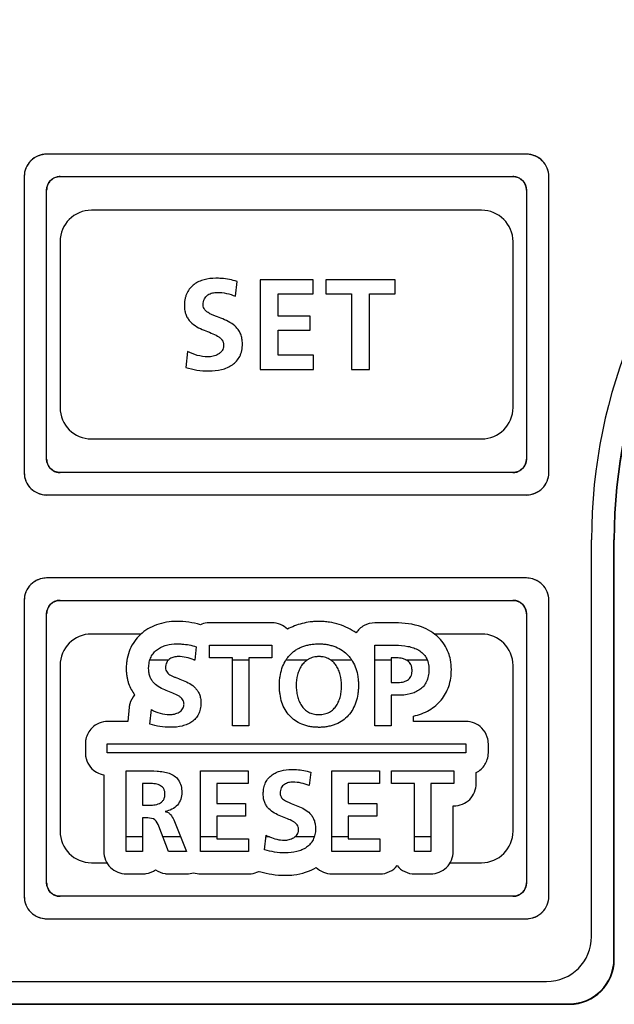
# Model space of a CAD drawing. Header units: millimetres. Extents: x 35 to 881, y -220 to 647.
# Tile 27 of 41: x 378 to 391, y 233 to 255. Entities that reach past the tile are written whole.
import ezdxf

# ---------------------------------------------------------------- set-up
doc = ezdxf.new("R2010")
doc.units = ezdxf.units.MM
doc.layers.add('11', color=2, linetype='CONTINUOUS')

msp = doc.modelspace()

# ---------------------------------------------------------------- linework, layer by layer
at = {"layer": '11'}
for p, q in [((378.014, 252.155), (378.013, 252.155)), ((388.965, 252.224), (378.265, 252.224)), ((389.216, 252.155), (389.215, 252.156)), ((377.833, 251.975), (377.833, 251.974)), ((389.397, 251.974), (389.396, 251.975)), ((377.765, 251.724), (377.765, 245.124)), ((378.565, 251.724), (388.665, 251.724)), ((389.465, 245.124), (389.465, 251.724)), ((378.265, 245.424), (378.265, 251.424)), ((388.965, 251.424), (388.965, 245.424)), ((387.965, 250.974), (379.265, 250.974)), ((378.565, 250.274), (378.565, 246.574)), ((388.665, 246.574), (388.665, 250.274)), ((382.476, 249.056), (382.513, 249.385)), ((383.028, 249.422), (383.028, 247.424)), ((384.208, 249.422), (383.028, 249.422)), ((384.208, 249.108), (384.208, 249.422)), ((384.489, 249.422), (384.489, 249.108)), ((386.036, 249.422), (384.489, 249.422)), ((386.036, 249.108), (386.036, 249.422)), ((383.429, 248.615), (383.429, 249.108)), ((383.429, 249.108), (384.208, 249.108)), ((384.489, 249.108), (385.062, 249.108)), ((385.062, 249.108), (385.062, 247.424)), ((385.463, 247.424), (385.463, 249.108)), ((385.463, 249.108), (386.036, 249.108)), ((384.142, 248.615), (383.429, 248.615)), ((384.142, 248.3), (384.142, 248.615)), ((383.429, 247.739), (383.429, 248.3)), ((383.429, 248.3), (384.142, 248.3)), ((381.405, 247.827), (381.368, 247.467)), ((384.214, 247.739), (383.429, 247.739)), ((384.214, 247.424), (384.214, 247.739)), ((383.028, 247.424), (384.214, 247.424)), ((385.062, 247.424), (385.463, 247.424)), ((379.265, 245.874), (387.965, 245.874)), ((388.665, 245.124), (378.565, 245.124)), ((377.833, 244.873), (377.833, 244.872)), ((389.396, 244.872), (389.396, 244.873)), ((378.013, 244.692), (378.014, 244.692)), ((378.265, 244.624), (388.965, 244.624)), ((389.215, 244.692), (389.216, 244.692)), ((390.415, 234.774), (390.415, 243.624)), ((390.915, 234.273), (390.915, 243.624)), ((390.924, 234.265), (390.924, 243.624)), ((378.014, 242.705), (378.013, 242.704)), ((388.965, 242.773), (378.265, 242.773)), ((389.216, 242.704), (389.215, 242.705)), ((377.833, 242.524), (377.833, 242.523)), ((389.397, 242.523), (389.396, 242.524)), ((377.765, 242.273), (377.765, 235.673)), ((378.565, 242.273), (388.665, 242.273)), ((389.465, 235.673), (389.465, 242.273)), ((378.265, 235.973), (378.265, 241.973)), ((383.287, 241.772), (381.895, 241.772)), ((386.04, 241.772), (385.583, 241.772)), ((388.965, 241.973), (388.965, 235.973)), ((380.369, 241.523), (379.265, 241.523)), ((387.965, 241.523), (386.913, 241.523)), ((381.599, 241.239), (381.566, 240.942)), ((381.895, 240.989), (381.895, 241.272)), ((381.895, 241.272), (383.287, 241.272)), ((383.287, 241.272), (383.287, 240.989)), ((385.583, 239.473), (385.583, 241.272)), ((385.583, 241.272), (386.04, 241.272)), ((380.569, 240.949), (380.988, 240.949)), ((381.549, 240.949), (381.566, 240.949)), ((382.411, 240.989), (381.895, 240.989)), ((382.411, 239.473), (382.411, 240.989)), ((382.411, 240.949), (382.772, 240.949)), ((382.772, 240.989), (382.772, 239.473)), ((383.287, 240.989), (382.772, 240.989)), ((383.606, 240.949), (384.082, 240.949)), ((384.592, 240.949), (385.063, 240.949)), ((385.583, 240.949), (385.944, 240.949)), ((385.944, 240.989), (385.944, 240.44)), ((386.071, 240.989), (385.944, 240.989)), ((386.273, 240.949), (386.75, 240.949)), ((378.565, 240.823), (378.565, 237.123)), ((388.665, 237.123), (388.665, 240.823)), ((385.944, 240.44), (386.071, 240.44)), ((385.944, 240.156), (385.944, 239.473)), ((386.097, 240.156), (385.944, 240.156)), ((380.104, 239.888), (380.072, 239.573)), ((380.568, 239.512), (380.602, 239.836)), ((380.072, 239.573), (379.628, 239.573)), ((386.444, 239.573), (386.444, 239.692)), ((387.615, 239.573), (386.444, 239.573)), ((382.772, 239.473), (382.411, 239.473)), ((385.944, 239.473), (385.583, 239.473)), ((379.128, 239.073), (379.128, 238.873)), ((379.615, 238.873), (379.615, 239.073)), ((379.615, 239.073), (387.615, 239.073)), ((387.615, 239.073), (387.615, 238.873)), ((388.115, 238.873), (388.115, 239.073)), ((387.615, 238.873), (379.615, 238.873)), ((380.041, 236.673), (380.041, 238.473)), ((380.041, 238.473), (380.431, 238.473)), ((381.699, 236.673), (381.699, 238.473)), ((381.699, 238.473), (382.761, 238.473)), ((382.761, 238.473), (382.761, 238.189)), ((384.628, 236.673), (384.628, 238.473)), ((384.628, 238.473), (385.691, 238.473)), ((385.691, 238.473), (385.691, 238.189)), ((385.953, 238.189), (385.953, 238.473)), ((385.953, 238.473), (387.345, 238.473)), ((387.345, 238.473), (387.345, 238.189)), ((379.541, 238.382), (379.541, 236.673)), ((384.155, 238.439), (384.121, 238.143)), ((387.845, 238.189), (387.845, 238.432)), ((380.402, 238.189), (380.402, 237.704)), ((380.521, 238.189), (380.402, 238.189)), ((382.06, 238.189), (382.06, 237.745)), ((382.761, 238.189), (382.06, 238.189)), ((384.989, 238.189), (384.989, 237.745)), ((385.691, 238.189), (384.989, 238.189)), ((386.468, 238.189), (385.953, 238.189)), ((386.468, 236.673), (386.468, 238.189)), ((386.829, 238.189), (386.829, 236.673)), ((387.345, 238.189), (386.829, 238.189)), ((380.402, 237.704), (380.521, 237.704)), ((382.06, 237.745), (382.702, 237.745)), ((382.702, 237.745), (382.702, 237.462)), ((384.989, 237.745), (385.631, 237.745)), ((385.631, 237.745), (385.631, 237.462)), ((387.33, 236.673), (387.33, 237.689)), ((387.33, 237.689), (387.345, 237.689)), ((380.402, 237.42), (380.402, 236.673)), ((380.518, 237.42), (380.402, 237.42)), ((380.908, 237.568), (380.908, 237.562)), ((381.098, 237.377), (381.387, 236.673)), ((382.06, 237.462), (382.06, 236.956)), ((382.702, 237.462), (382.06, 237.462)), ((384.989, 237.462), (384.989, 236.956)), ((385.631, 237.462), (384.989, 237.462)), ((380.985, 236.673), (380.768, 237.235)), ((380.402, 236.998), (380.041, 236.998)), ((381.254, 236.998), (380.86, 236.998)), ((382.06, 236.998), (381.699, 236.998)), ((382.06, 236.956), (382.766, 236.956)), ((382.766, 236.956), (382.766, 236.673)), ((383.123, 236.711), (383.157, 237.036)), ((383.237, 236.998), (383.153, 236.998)), ((384.232, 236.998), (383.8, 236.998)), ((384.989, 236.998), (384.628, 236.998)), ((384.989, 236.956), (385.696, 236.956)), ((385.696, 236.956), (385.696, 236.673)), ((386.829, 236.998), (386.468, 236.998)), ((380.402, 236.673), (380.041, 236.673)), ((381.387, 236.673), (380.985, 236.673)), ((382.766, 236.673), (381.699, 236.673)), ((385.696, 236.673), (384.628, 236.673)), ((386.829, 236.673), (386.468, 236.673)), ((379.265, 236.423), (379.609, 236.423)), ((387.262, 236.423), (387.965, 236.423)), ((380.041, 236.173), (380.402, 236.173)), ((380.985, 236.173), (381.387, 236.173)), ((381.698, 236.173), (382.766, 236.173)), ((383.003, 236.226), (383.041, 236.217)), ((384.628, 236.173), (385.696, 236.173)), ((386.469, 236.173), (386.83, 236.173)), ((388.665, 235.673), (378.565, 235.673)), ((377.833, 235.422), (377.833, 235.421)), ((389.396, 235.421), (389.396, 235.422)), ((378.013, 235.241), (378.014, 235.241)), ((389.215, 235.241), (389.216, 235.241)), ((378.265, 235.173), (388.965, 235.173)), ((364.715, 233.774), (389.415, 233.774)), ((364.206, 233.265), (389.924, 233.265)), ((364.215, 233.274), (389.915, 233.274))]:
    msp.add_line(p, q, dxfattribs=at)
for centre, radius, start, end in [((402.415, 243.624), 12, 90, 180), ((402.415, 243.624), 11.5, 90, 180), ((402.415, 243.624), 11.491, 90, 180), ((378.248, 251.739), 0.477, 127.314, 134.9462), ((378.264, 251.719), 0.503, 119.9064, 127.3215), ((378.272, 251.704), 0.52, 112.5499, 119.8045), ((378.274, 251.701), 0.523, 112.3627, 112.5587), ((378.273, 251.703), 0.521, 105.1582, 112.3685), ((378.272, 251.708), 0.516, 104.9727, 105.1476), ((378.269, 251.718), 0.505, 97.5862, 104.9989), ((378.265, 251.748), 0.476, 90.0472, 97.598), ((388.964, 251.749), 0.475, 82.329, 89.9519), ((388.961, 251.719), 0.504, 74.9934, 82.342), ((388.958, 251.709), 0.515, 74.8466, 75.0193), ((388.957, 251.704), 0.52, 67.6229, 74.8356), ((388.956, 251.702), 0.522, 67.4318, 67.629), ((388.957, 251.705), 0.519, 60.1885, 67.4403), ((388.965, 251.719), 0.503, 52.6564, 60.0822), ((388.981, 251.739), 0.477, 45.0432, 52.6638), ((378.284, 251.716), 0.52, 157.6079, 164.8251), ((378.286, 251.715), 0.522, 157.4159, 157.6145), ((378.283, 251.716), 0.519, 150.1745, 157.424), ((378.269, 251.724), 0.503, 142.6348, 150.0621), ((378.249, 251.74), 0.477, 135.0238, 142.6423), ((388.981, 251.74), 0.477, 37.3277, 44.9657), ((388.96, 251.724), 0.503, 29.932, 37.3355), ((388.946, 251.716), 0.519, 22.5714, 29.8212), ((388.944, 251.715), 0.522, 22.3812, 22.5795), ((388.946, 251.716), 0.52, 15.172, 22.3878), ((378.238, 251.724), 0.474, 172.3248, 179.9516), ((378.268, 251.72), 0.503, 164.98, 172.3377), ((378.278, 251.717), 0.514, 164.8365, 165.0065), ((378.551, 251.438), 0.281, 130.8254, 139.3094), ((378.561, 251.426), 0.296, 122.65, 130.8075), ((378.568, 251.415), 0.309, 114.5308, 122.6627), ((378.57, 251.411), 0.313, 106.4423, 114.5499), ((378.568, 251.419), 0.305, 98.4001, 106.4617), ((378.566, 251.427), 0.297, 98.1697, 98.366), ((378.565, 251.438), 0.286, 90.055, 98.2192), ((388.664, 251.438), 0.286, 81.7808, 89.945), ((388.663, 251.428), 0.297, 81.634, 81.8303), ((388.662, 251.419), 0.305, 73.5911, 81.6003), ((388.66, 251.411), 0.313, 65.5938, 73.6101), ((388.661, 251.415), 0.31, 57.5172, 65.6127), ((388.668, 251.426), 0.296, 49.3255, 57.5307), ((388.678, 251.438), 0.281, 40.8255, 49.3095), ((388.951, 251.717), 0.514, 14.9899, 15.1606), ((388.962, 251.72), 0.503, 7.5976, 15.0168), ((388.991, 251.724), 0.474, 0.0475, 7.6091), ((378.551, 251.424), 0.286, 171.7807, 179.945), ((378.561, 251.422), 0.297, 171.634, 171.8303), ((378.569, 251.421), 0.305, 163.591, 171.6002), ((378.577, 251.419), 0.313, 155.5937, 163.61), ((378.574, 251.42), 0.31, 147.5171, 155.6126), ((378.563, 251.428), 0.296, 139.3254, 147.5306), ((388.667, 251.428), 0.296, 32.6501, 40.8077), ((388.656, 251.421), 0.309, 24.5309, 32.6628), ((388.652, 251.419), 0.313, 16.4423, 24.55), ((388.66, 251.421), 0.305, 8.4001, 16.4617), ((388.668, 251.422), 0.297, 8.1697, 8.366), ((388.679, 251.424), 0.286, 0.055, 8.2193), ((379.265, 250.274), 0.7, 90, 180), ((387.965, 250.274), 0.7, 0, 90), ((379.265, 246.574), 0.7, 180, 270), ((387.965, 246.574), 0.7, 270, 0), ((378.551, 245.424), 0.286, 180.055, 188.2192), ((378.561, 245.425), 0.297, 188.1697, 188.366), ((378.569, 245.427), 0.305, 188.4001, 196.4617), ((378.577, 245.429), 0.313, 196.4423, 204.55), ((378.574, 245.427), 0.309, 204.5308, 212.6627), ((388.655, 245.427), 0.31, 327.5172, 335.6127), ((388.652, 245.429), 0.313, 335.5938, 343.6101), ((388.66, 245.427), 0.305, 343.591, 351.6003), ((388.679, 245.424), 0.286, 351.7808, 359.945), ((388.668, 245.425), 0.297, 351.634, 351.8303), ((378.24, 245.124), 0.476, 180.0473, 187.6014), ((378.27, 245.128), 0.505, 187.5896, 195.0045), ((378.562, 245.42), 0.296, 212.65, 220.8076), ((378.551, 245.41), 0.281, 220.8255, 229.3095), ((378.561, 245.422), 0.296, 229.3254, 237.5306), ((378.568, 245.433), 0.31, 237.5172, 245.6127), ((378.57, 245.436), 0.313, 245.5938, 253.6101), ((378.568, 245.428), 0.305, 253.591, 261.6003), ((378.566, 245.42), 0.297, 261.634, 261.8303), ((378.565, 245.41), 0.286, 261.7808, 269.945), ((388.664, 245.41), 0.286, 270.055, 278.2192), ((388.663, 245.42), 0.297, 278.1697, 278.366), ((388.662, 245.428), 0.305, 278.4001, 286.4617), ((388.66, 245.436), 0.313, 286.4423, 294.55), ((388.661, 245.433), 0.309, 294.5308, 302.6627), ((388.669, 245.421), 0.296, 302.65, 310.8076), ((388.678, 245.41), 0.281, 310.8255, 319.3095), ((388.667, 245.42), 0.296, 319.3254, 327.5306), ((388.96, 245.128), 0.505, 344.9998, 352.3435), ((388.989, 245.124), 0.476, 352.3303, 359.9519), ((378.28, 245.13), 0.516, 194.9781, 195.1522), ((378.285, 245.132), 0.521, 195.1629, 202.3752), ((378.287, 245.133), 0.523, 202.3694, 202.566), ((378.284, 245.131), 0.52, 202.5571, 209.8118), ((378.269, 245.123), 0.503, 209.916, 217.3292), ((388.96, 245.123), 0.503, 322.6627, 330.0902), ((388.946, 245.131), 0.52, 330.1924, 337.4476), ((388.944, 245.132), 0.521, 337.629, 344.8401), ((388.943, 245.133), 0.523, 337.4387, 337.6348), ((388.95, 245.13), 0.516, 344.8507, 345.0254), ((378.245, 245.104), 0.472, 217.2824, 232.7017), ((378.264, 245.128), 0.503, 232.6555, 240.0841), ((378.272, 245.143), 0.52, 240.1882, 247.4429), ((378.274, 245.145), 0.523, 247.434, 247.6306), ((378.273, 245.144), 0.521, 247.6248, 254.8371), ((378.272, 245.139), 0.516, 254.8478, 255.0219), ((378.269, 245.128), 0.505, 254.9961, 262.3422), ((378.265, 245.099), 0.476, 262.329, 269.9518), ((388.964, 245.098), 0.475, 270.0475, 277.6066), ((388.961, 245.127), 0.504, 277.5949, 285.0127), ((388.958, 245.138), 0.515, 284.9861, 285.158), ((388.957, 245.143), 0.52, 285.1691, 292.3839), ((388.956, 245.145), 0.522, 292.3777, 292.5754), ((388.957, 245.142), 0.519, 292.5669, 299.8188), ((388.965, 245.128), 0.503, 299.9276, 307.3345), ((388.981, 245.108), 0.477, 307.3268, 314.9656), ((388.981, 245.107), 0.477, 315.0436, 322.67), ((378.248, 242.289), 0.477, 127.314, 134.9462), ((378.264, 242.268), 0.503, 119.9064, 127.3215), ((378.272, 242.254), 0.52, 112.5499, 119.8045), ((378.274, 242.251), 0.523, 112.3627, 112.5587), ((378.273, 242.252), 0.521, 105.1582, 112.3685), ((378.272, 242.258), 0.516, 104.9727, 105.1476), ((378.269, 242.268), 0.505, 97.5862, 104.9989), ((378.265, 242.297), 0.476, 90.0472, 97.598), ((388.964, 242.298), 0.475, 82.329, 89.9519), ((388.961, 242.269), 0.504, 74.9934, 82.342), ((388.958, 242.259), 0.515, 74.8466, 75.0193), ((388.957, 242.253), 0.52, 67.6229, 74.8356), ((388.956, 242.251), 0.522, 67.4318, 67.629), ((388.957, 242.254), 0.519, 60.1885, 67.4403), ((388.965, 242.268), 0.503, 52.6564, 60.0822), ((388.981, 242.289), 0.477, 45.0432, 52.6638), ((378.284, 242.265), 0.52, 157.6079, 164.8251), ((378.286, 242.264), 0.522, 157.4159, 157.6145), ((378.283, 242.265), 0.519, 150.1745, 157.424), ((378.269, 242.273), 0.503, 142.6348, 150.0621), ((378.249, 242.289), 0.477, 135.0238, 142.6423), ((388.981, 242.289), 0.477, 37.3277, 44.9657), ((388.96, 242.273), 0.503, 29.932, 37.3355), ((388.946, 242.265), 0.519, 22.5714, 29.8212), ((388.944, 242.264), 0.522, 22.3812, 22.5795), ((388.946, 242.265), 0.52, 15.172, 22.3878), ((378.238, 242.273), 0.474, 172.3248, 179.9516), ((378.268, 242.269), 0.503, 164.98, 172.3377), ((378.278, 242.267), 0.514, 164.8365, 165.0065), ((378.561, 241.975), 0.296, 122.65, 130.8075), ((378.568, 241.964), 0.309, 114.5308, 122.6627), ((378.57, 241.961), 0.313, 106.4423, 114.5499), ((378.568, 241.969), 0.305, 98.4001, 106.4617), ((378.566, 241.977), 0.297, 98.1697, 98.366), ((378.565, 241.987), 0.286, 90.055, 98.2192), ((388.664, 241.987), 0.286, 81.7808, 89.945), ((388.663, 241.977), 0.297, 81.634, 81.8303), ((388.662, 241.969), 0.305, 73.5911, 81.6003), ((388.66, 241.961), 0.313, 65.5938, 73.6101), ((388.661, 241.964), 0.31, 57.5172, 65.6127), ((388.668, 241.975), 0.296, 49.3255, 57.5307), ((388.951, 242.267), 0.514, 14.9899, 15.1606), ((388.962, 242.269), 0.503, 7.5976, 15.0168), ((388.991, 242.273), 0.474, 0.0475, 7.6091), ((378.551, 241.973), 0.286, 171.7807, 179.945), ((378.561, 241.972), 0.297, 171.634, 171.8303), ((378.569, 241.97), 0.305, 163.591, 171.6002), ((378.577, 241.968), 0.313, 155.5937, 163.61), ((378.574, 241.97), 0.31, 147.5171, 155.6126), ((378.563, 241.977), 0.296, 139.3254, 147.5306), ((378.551, 241.987), 0.281, 130.8254, 139.3094), ((388.678, 241.987), 0.281, 40.8255, 49.3095), ((388.667, 241.977), 0.296, 32.6501, 40.8077), ((388.656, 241.97), 0.309, 24.5309, 32.6628), ((388.652, 241.968), 0.313, 16.4423, 24.55), ((388.66, 241.97), 0.305, 8.4001, 16.4617), ((388.668, 241.972), 0.297, 8.1697, 8.366), ((388.679, 241.973), 0.286, 0.055, 8.2193), ((381.167, 239.913), 1.891, 73.8504, 89.9434), ((379.265, 240.823), 0.7, 90, 180), ((387.965, 240.823), 0.7, 0, 90), ((381.194, 240.088), 0.932, 66.5084, 67.6018), ((379.635, 239.068), 0.508, 167.5746, 168.1281), ((387.595, 239.065), 0.52, 17.5664, 17.9002), ((379.634, 238.877), 0.507, 191.9123, 192.4096), ((379.637, 238.878), 0.51, 192.4111, 194.6), ((387.61, 238.877), 0.505, 342.0148, 342.3364), ((379.265, 237.123), 0.7, 180, 270), ((383.63, 237.907), 0.991, 241.4819, 246.6438), ((387.965, 237.123), 0.7, 270, 0), ((378.551, 235.973), 0.286, 180.055, 188.2192), ((378.561, 235.974), 0.297, 188.1697, 188.366), ((378.569, 235.976), 0.305, 188.4001, 196.4617), ((378.577, 235.978), 0.313, 196.4423, 204.55), ((378.574, 235.976), 0.309, 204.5308, 212.6627), ((388.655, 235.976), 0.31, 327.5172, 335.6127), ((388.652, 235.978), 0.313, 335.5938, 343.6101), ((388.66, 235.976), 0.305, 343.591, 351.6003), ((388.679, 235.973), 0.286, 351.7808, 359.945), ((388.668, 235.974), 0.297, 351.634, 351.8303), ((378.24, 235.673), 0.476, 180.0473, 187.6014), ((378.562, 235.969), 0.296, 212.65, 220.8076), ((378.551, 235.959), 0.281, 220.8255, 229.3095), ((378.561, 235.971), 0.296, 229.3254, 237.5306), ((378.568, 235.982), 0.31, 237.5172, 245.6127), ((378.57, 235.985), 0.313, 245.5938, 253.6101), ((378.568, 235.977), 0.305, 253.591, 261.6003), ((378.566, 235.969), 0.297, 261.634, 261.8303), ((378.565, 235.959), 0.286, 261.7808, 269.945), ((388.664, 235.959), 0.286, 270.055, 278.2192), ((388.663, 235.969), 0.297, 278.1697, 278.366), ((388.662, 235.978), 0.305, 278.4001, 286.4617), ((388.66, 235.986), 0.313, 286.4423, 294.55), ((388.661, 235.982), 0.309, 294.5308, 302.6627), ((388.669, 235.971), 0.296, 302.65, 310.8076), ((388.678, 235.959), 0.281, 310.8255, 319.3095), ((388.667, 235.969), 0.296, 319.3254, 327.5306), ((388.989, 235.673), 0.476, 352.3303, 359.9519), ((378.27, 235.677), 0.505, 187.5896, 195.0045), ((378.28, 235.68), 0.516, 194.9781, 195.1522), ((378.285, 235.681), 0.521, 195.1629, 202.3752), ((378.287, 235.682), 0.523, 202.3694, 202.566), ((378.284, 235.681), 0.52, 202.5571, 209.8118), ((378.269, 235.672), 0.503, 209.916, 217.3292), ((388.96, 235.672), 0.503, 322.6627, 330.0902), ((388.946, 235.681), 0.52, 330.1924, 337.4476), ((388.944, 235.681), 0.521, 337.629, 344.8401), ((388.943, 235.682), 0.523, 337.4387, 337.6348), ((388.95, 235.68), 0.516, 344.8507, 345.0254), ((388.96, 235.677), 0.505, 344.9998, 352.3435), ((378.245, 235.653), 0.472, 217.2824, 232.7017), ((378.264, 235.677), 0.503, 232.6555, 240.0841), ((378.272, 235.692), 0.52, 240.1882, 247.4429), ((378.274, 235.695), 0.523, 247.434, 247.6306), ((378.273, 235.693), 0.521, 247.6248, 254.8371), ((378.272, 235.688), 0.516, 254.8478, 255.0219), ((378.269, 235.678), 0.505, 254.9961, 262.3422), ((388.961, 235.677), 0.504, 277.5949, 285.0127), ((388.958, 235.687), 0.515, 284.9861, 285.158), ((388.957, 235.692), 0.52, 285.1691, 292.3839), ((388.956, 235.694), 0.522, 292.3777, 292.5754), ((388.957, 235.691), 0.519, 292.5669, 299.8188), ((388.965, 235.677), 0.503, 299.9276, 307.3345), ((388.981, 235.657), 0.477, 307.3268, 314.9656), ((388.981, 235.656), 0.477, 315.0436, 322.67), ((378.265, 235.649), 0.476, 262.329, 269.9518), ((388.964, 235.647), 0.475, 270.0475, 277.6066), ((389.415, 234.774), 1, 270, 0)]:
    msp.add_arc(centre, radius, start, end, dxfattribs=at)
for centre, major_axis, start_param, end_param in [((389.915, 234.274), (-0.707, 0.707), 2.356347, 3.926839), ((389.923, 234.265), (0.707, -0.707), -0.785246, 0.785246)]:
    msp.add_ellipse(centre, major_axis=major_axis, ratio=0.999695, start_param=start_param, end_param=end_param, dxfattribs=at)
for points, knots in [([(378.265, 252.224), (378.137, 252.224), (377.872, 252.117), (377.765, 251.851), (377.765, 251.724)], [0, 0, 0, 0, 0.500351, 1, 1, 1, 1]), ([(389.465, 251.724), (389.465, 251.851), (389.358, 252.117), (389.092, 252.224), (388.965, 252.224)], [0, 0, 0, 0, 0.499831, 1, 1, 1, 1]), ([(378.265, 251.424), (378.265, 251.501), (378.329, 251.66), (378.488, 251.724), (378.565, 251.724)], [0, 0, 0, 0, 0.499999, 1, 1, 1, 1]), ([(388.665, 251.724), (388.741, 251.724), (388.901, 251.66), (388.965, 251.501), (388.965, 251.424)], [0, 0, 0, 0, 0.500001, 1, 1, 1, 1]), ([(382.035, 249.457), (381.948, 249.457), (381.819, 249.442), (381.658, 249.386), (381.551, 249.323), (381.46, 249.239), (381.402, 249.15), (381.369, 249.068), (381.35, 249), (381.341, 248.939), (381.337, 248.887), (381.336, 248.841), (381.338, 248.789), (381.347, 248.717), (381.37, 248.636), (381.414, 248.552), (381.49, 248.459), (381.611, 248.371), (381.772, 248.298), (381.93, 248.239), (382.052, 248.185), (382.132, 248.131), (382.177, 248.085), (382.201, 248.037), (382.211, 247.996), (382.213, 247.963), (382.211, 247.93), (382.202, 247.89), (382.181, 247.844), (382.141, 247.799), (382.075, 247.751), (381.979, 247.715), (381.897, 247.704), (381.857, 247.704)], [0, 0, 0, 0, 0.090349, 0.134023, 0.176647, 0.219029, 0.262793, 0.285951, 0.310375, 0.336417, 0.350158, 0.364435, 0.385201, 0.404534, 0.439813, 0.472152, 0.503095, 0.564357, 0.626443, 0.686687, 0.740769, 0.764615, 0.786602, 0.807971, 0.819135, 0.831048, 0.842427, 0.853205, 0.873762, 0.894142, 0.915025, 0.958121, 1, 1, 1, 1]), ([(382.513, 249.385), (382.4, 249.423), (382.239, 249.452), (382.077, 249.457), (382.035, 249.457)], [0, 0, 0, 0, 0.738568, 1, 1, 1, 1]), ([(381.754, 248.864), (381.754, 248.91), (381.77, 248.998), (381.855, 249.091), (381.96, 249.134), (382.033, 249.142), (382.069, 249.142)], [0, 0, 0, 0, 0.293593, 0.535764, 0.771208, 1, 1, 1, 1]), ([(381.88, 247.389), (381.977, 247.389), (382.119, 247.403), (382.295, 247.46), (382.409, 247.523), (382.504, 247.607), (382.564, 247.695), (382.598, 247.776), (382.617, 247.843), (382.626, 247.903), (382.63, 247.954), (382.631, 248), (382.629, 248.053), (382.62, 248.125), (382.597, 248.208), (382.553, 248.293), (382.477, 248.388), (382.356, 248.478), (382.195, 248.551), (382.06, 248.601), (381.959, 248.642), (381.875, 248.682), (381.784, 248.742), (381.754, 248.825), (381.754, 248.864)], [0, 0, 0, 0, 0.119621, 0.175125, 0.227973, 0.279351, 0.331436, 0.358727, 0.387377, 0.417823, 0.433859, 0.450501, 0.475519, 0.498835, 0.541416, 0.580422, 0.617654, 0.690985, 0.764886, 0.83627, 0.869363, 0.899885, 0.952196, 1, 1, 1, 1]), ([(381.368, 247.467), (381.45, 247.446), (381.618, 247.401), (381.792, 247.389), (381.88, 247.389)], [0, 0, 0, 0, 0.491012, 1, 1, 1, 1]), ([(378.565, 245.124), (378.488, 245.124), (378.329, 245.188), (378.265, 245.347), (378.265, 245.424)], [0, 0, 0, 0, 0.5, 1, 1, 1, 1]), ([(388.965, 245.424), (388.965, 245.347), (388.901, 245.188), (388.741, 245.124), (388.665, 245.124)], [0, 0, 0, 0, 0.5, 1, 1, 1, 1]), ([(377.765, 245.124), (377.765, 244.996), (377.871, 244.73), (378.137, 244.624), (378.265, 244.624)], [0, 0, 0, 0, 0.5, 1, 1, 1, 1]), ([(388.965, 244.624), (389.092, 244.624), (389.358, 244.73), (389.465, 244.996), (389.465, 245.124)], [0, 0, 0, 0, 0.499819, 1, 1, 1, 1]), ([(378.265, 242.773), (378.137, 242.773), (377.872, 242.666), (377.765, 242.401), (377.765, 242.273)], [0, 0, 0, 0, 0.500351, 1, 1, 1, 1]), ([(389.465, 242.273), (389.465, 242.401), (389.358, 242.666), (389.092, 242.773), (388.965, 242.773)], [0, 0, 0, 0, 0.499831, 1, 1, 1, 1]), ([(378.265, 241.973), (378.265, 242.05), (378.329, 242.209), (378.488, 242.273), (378.565, 242.273)], [0, 0, 0, 0, 0.499999, 1, 1, 1, 1]), ([(388.665, 242.273), (388.741, 242.273), (388.901, 242.209), (388.965, 242.05), (388.965, 241.973)], [0, 0, 0, 0, 0.500001, 1, 1, 1, 1]), ([(381.169, 241.803), (381.014, 241.803), (380.717, 241.759), (380.397, 241.57), (380.215, 241.361), (380.115, 241.18), (380.072, 241.037), (380.057, 240.958), (380.056, 240.949)], [0, 0, 0, 0, 0.303316, 0.576406, 0.709147, 0.843003, 0.981333, 1, 1, 1, 1]), ([(381.895, 241.772), (381.877, 241.772), (381.808, 241.769), (381.74, 241.75), (381.693, 241.729)], [0, 0, 0, 0, 0.257073, 1, 1, 1, 1]), ([(383.637, 241.63), (383.592, 241.674), (383.482, 241.747), (383.353, 241.772), (383.287, 241.772)], [0, 0, 0, 0, 0.491304, 1, 1, 1, 1]), ([(385.165, 241.546), (385.109, 241.587), (384.987, 241.66), (384.787, 241.742), (384.606, 241.784), (384.455, 241.801), (384.344, 241.805), (384.239, 241.801), (384.114, 241.79), (383.963, 241.762), (383.793, 241.707), (383.687, 241.657), (383.637, 241.63)], [0, 0, 0, 0, 0.130253, 0.263521, 0.40181, 0.47357, 0.547421, 0.608467, 0.667854, 0.782419, 0.892702, 1, 1, 1, 1]), ([(385.583, 241.772), (385.5, 241.772), (385.334, 241.73), (385.209, 241.613), (385.165, 241.546)], [0, 0, 0, 0, 0.507746, 1, 1, 1, 1]), ([(387.269, 240.949), (387.258, 241.002), (387.207, 241.183), (387.021, 241.478), (386.592, 241.731), (386.237, 241.772), (386.04, 241.772)], [0, 0, 0, 0, 0.100305, 0.347937, 0.63156, 1, 1, 1, 1]), ([(380.569, 240.949), (380.569, 240.951), (380.576, 240.971), (380.599, 241.027), (380.651, 241.107), (380.733, 241.183), (380.83, 241.239), (380.974, 241.29), (381.091, 241.303), (381.169, 241.303)], [0, 0, 0, 0, 0.007935, 0.088311, 0.240181, 0.387237, 0.535115, 0.686625, 1, 1, 1, 1]), ([(381.169, 241.303), (381.207, 241.303), (381.352, 241.299), (381.497, 241.273), (381.599, 241.239)], [0, 0, 0, 0, 0.261448, 1, 1, 1, 1]), ([(383.605, 240.949), (383.628, 240.984), (383.687, 241.061), (383.782, 241.143), (383.879, 241.202), (383.958, 241.238), (384.044, 241.267), (384.136, 241.288), (384.217, 241.298), (384.285, 241.303), (384.319, 241.303), (384.337, 241.303)], [0, 0, 0, 0, 0.146423, 0.341457, 0.441173, 0.543604, 0.649756, 0.760598, 0.877051, 0.937666, 1, 1, 1, 1]), ([(384.337, 241.303), (384.354, 241.303), (384.389, 241.303), (384.456, 241.298), (384.536, 241.288), (384.627, 241.266), (384.739, 241.228), (384.866, 241.16), (384.983, 241.059), (385.042, 240.983), (385.064, 240.949)], [0, 0, 0, 0, 0.061929, 0.122237, 0.23837, 0.349279, 0.455855, 0.659424, 0.85688, 1, 1, 1, 1]), ([(386.04, 241.272), (386.134, 241.272), (386.274, 241.263), (386.448, 241.218), (386.563, 241.167), (386.66, 241.094), (386.719, 241.016), (386.744, 240.965), (386.75, 240.949)], [0, 0, 0, 0, 0.342569, 0.501442, 0.651053, 0.794224, 0.937818, 1, 1, 1, 1]), ([(380.056, 240.949), (380.051, 240.922), (380.043, 240.857), (380.039, 240.777), (380.04, 240.708), (380.044, 240.648), (380.052, 240.577), (380.069, 240.496), (380.098, 240.397), (380.147, 240.285), (380.199, 240.204), (380.227, 240.168)], [0, 0, 0, 0, 0.099119, 0.237422, 0.294491, 0.349835, 0.455779, 0.556153, 0.651777, 0.831518, 1, 1, 1, 1]), ([(381.009, 239.726), (381.045, 239.726), (381.118, 239.735), (381.205, 239.768), (381.264, 239.811), (381.3, 239.851), (381.319, 239.892), (381.327, 239.928), (381.329, 239.958), (381.327, 239.988), (381.318, 240.025), (381.297, 240.068), (381.256, 240.11), (381.184, 240.159), (381.074, 240.206), (380.932, 240.26), (380.787, 240.326), (380.678, 240.405), (380.609, 240.488), (380.57, 240.564), (380.549, 240.637), (380.541, 240.702), (380.539, 240.749), (380.54, 240.791), (380.544, 240.837), (380.552, 240.89), (380.563, 240.931), (380.569, 240.949)], [0, 0, 0, 0, 0.058867, 0.119404, 0.148728, 0.177341, 0.206193, 0.221315, 0.237278, 0.254028, 0.269725, 0.299765, 0.330667, 0.364175, 0.440158, 0.524794, 0.612016, 0.69808, 0.741553, 0.786986, 0.836551, 0.863714, 0.892889, 0.91296, 0.932278, 0.968884, 1, 1, 1, 1]), ([(380.987, 240.949), (380.97, 240.933), (380.928, 240.879), (380.916, 240.811), (380.916, 240.77)], [0, 0, 0, 0, 0.367049, 1, 1, 1, 1]), ([(381.2, 241.02), (381.167, 241.02), (381.101, 241.013), (381.029, 240.984), (380.995, 240.956), (380.987, 240.949)], [0, 0, 0, 0, 0.426618, 0.865809, 1, 1, 1, 1]), ([(384.31, 239.442), (384.301, 239.442), (384.275, 239.443), (384.216, 239.447), (384.135, 239.457), (384.042, 239.479), (383.929, 239.518), (383.802, 239.586), (383.674, 239.699), (383.576, 239.838), (383.505, 240.001), (383.471, 240.15), (383.457, 240.277), (383.454, 240.378), (383.457, 240.478), (383.471, 240.605), (383.506, 240.753), (383.56, 240.876), (383.598, 240.937), (383.605, 240.949)], [0, 0, 0, 0, 0.013163, 0.038743, 0.087836, 0.134516, 0.179195, 0.264144, 0.346316, 0.429023, 0.515041, 0.606451, 0.65468, 0.704743, 0.754778, 0.802875, 0.893804, 0.979205, 1, 1, 1, 1]), ([(384.082, 240.949), (384.06, 240.935), (384.01, 240.896), (383.946, 240.819), (383.893, 240.72), (383.844, 240.574), (383.827, 240.416), (383.835, 240.257), (383.856, 240.139), (383.891, 240.029), (383.942, 239.929), (384.012, 239.843), (384.086, 239.788), (384.154, 239.756), (384.21, 239.739), (384.261, 239.73), (384.303, 239.726), (384.326, 239.726), (384.337, 239.726)], [0, 0, 0, 0, 0.050248, 0.118752, 0.189043, 0.261635, 0.411185, 0.488232, 0.563901, 0.637276, 0.707978, 0.77669, 0.845557, 0.881232, 0.918441, 0.95781, 0.978515, 1, 1, 1, 1]), ([(384.337, 241.02), (384.326, 241.02), (384.304, 241.019), (384.263, 241.016), (384.213, 241.007), (384.157, 240.989), (384.114, 240.969), (384.09, 240.955), (384.082, 240.949)], [0, 0, 0, 0, 0.123054, 0.241944, 0.468923, 0.684618, 0.89245, 1, 1, 1, 1]), ([(385.064, 240.949), (385.073, 240.936), (385.111, 240.874), (385.167, 240.75), (385.202, 240.603), (385.217, 240.477), (385.22, 240.378), (385.217, 240.279), (385.202, 240.152), (385.168, 240.003), (385.096, 239.841), (384.997, 239.702), (384.869, 239.588), (384.742, 239.519), (384.629, 239.48), (384.537, 239.458), (384.457, 239.447), (384.389, 239.442), (384.346, 239.441), (384.319, 239.442), (384.31, 239.442)], [0, 0, 0, 0, 0.022454, 0.105865, 0.194124, 0.240575, 0.288739, 0.336958, 0.383558, 0.472305, 0.556317, 0.63741, 0.718, 0.801006, 0.844467, 0.889723, 0.93716, 0.96182, 0.987164, 1, 1, 1, 1]), ([(384.592, 240.949), (384.584, 240.955), (384.56, 240.969), (384.517, 240.989), (384.461, 241.007), (384.411, 241.016), (384.37, 241.019), (384.348, 241.02), (384.337, 241.02)], [0, 0, 0, 0, 0.107491, 0.315256, 0.530934, 0.757953, 0.876886, 1, 1, 1, 1]), ([(384.337, 239.726), (384.348, 239.726), (384.37, 239.726), (384.413, 239.73), (384.464, 239.739), (384.52, 239.756), (384.588, 239.788), (384.662, 239.843), (384.732, 239.929), (384.783, 240.029), (384.818, 240.139), (384.838, 240.257), (384.847, 240.416), (384.829, 240.574), (384.78, 240.72), (384.728, 240.819), (384.664, 240.896), (384.614, 240.935), (384.592, 240.949)], [0, 0, 0, 0, 0.021506, 0.042228, 0.081622, 0.118846, 0.154528, 0.223389, 0.292084, 0.36277, 0.436137, 0.511806, 0.588858, 0.738412, 0.810995, 0.88127, 0.949757, 1, 1, 1, 1]), ([(386.273, 240.949), (386.251, 240.96), (386.184, 240.983), (386.115, 240.989), (386.071, 240.989)], [0, 0, 0, 0, 0.358905, 1, 1, 1, 1]), ([(386.071, 240.44), (386.114, 240.44), (386.197, 240.446), (386.295, 240.48), (386.355, 240.53), (386.389, 240.578), (386.406, 240.627), (386.413, 240.671), (386.414, 240.708), (386.413, 240.744), (386.406, 240.789), (386.389, 240.839), (386.356, 240.89), (386.316, 240.926), (386.287, 240.943), (386.273, 240.949)], [0, 0, 0, 0, 0.164856, 0.313613, 0.384195, 0.456195, 0.534755, 0.578369, 0.625757, 0.673328, 0.71743, 0.797548, 0.87129, 0.943316, 1, 1, 1, 1]), ([(386.75, 240.949), (386.752, 240.945), (386.761, 240.921), (386.776, 240.874), (386.786, 240.817), (386.79, 240.767), (386.791, 240.729), (386.79, 240.69), (386.786, 240.642), (386.778, 240.584), (386.761, 240.52), (386.731, 240.444), (386.677, 240.36), (386.59, 240.28), (386.485, 240.222), (386.322, 240.168), (386.188, 240.156), (386.097, 240.156)], [0, 0, 0, 0, 0.008776, 0.061723, 0.11862, 0.148888, 0.180527, 0.211499, 0.241295, 0.297692, 0.350475, 0.40042, 0.494742, 0.586797, 0.681261, 0.781032, 1, 1, 1, 1]), ([(380.916, 240.77), (380.916, 240.735), (380.943, 240.66), (381.025, 240.606), (381.1, 240.57), (381.192, 240.533), (381.313, 240.488), (381.458, 240.422), (381.567, 240.341), (381.635, 240.256), (381.675, 240.179), (381.695, 240.105), (381.704, 240.039), (381.706, 239.992), (381.704, 239.95), (381.701, 239.904), (381.692, 239.85), (381.675, 239.79), (381.645, 239.717), (381.591, 239.638), (381.505, 239.562), (381.403, 239.506), (381.245, 239.454), (381.116, 239.442), (381.029, 239.442)], [0, 0, 0, 0, 0.047833, 0.100154, 0.130676, 0.163767, 0.235146, 0.309035, 0.382349, 0.419567, 0.458558, 0.50112, 0.524425, 0.549432, 0.566083, 0.582127, 0.612587, 0.641251, 0.668553, 0.720655, 0.772044, 0.824896, 0.8804, 1, 1, 1, 1]), ([(386.444, 239.692), (386.567, 239.719), (386.799, 239.803), (387.081, 240.036), (387.256, 240.358), (387.29, 240.602), (387.29, 240.728)], [0, 0, 0, 0, 0.260216, 0.500026, 0.739386, 1, 1, 1, 1]), ([(380.227, 240.168), (380.176, 240.11), (380.126, 240.015), (380.107, 239.914), (380.104, 239.888)], [0, 0, 0, 0, 0.745162, 1, 1, 1, 1]), ([(379.628, 239.573), (379.5, 239.573), (379.27, 239.481), (379.16, 239.27), (379.139, 239.178)], [0, 0, 0, 0, 0.578689, 1, 1, 1, 1]), ([(388.09, 239.225), (388.066, 239.3), (387.955, 239.488), (387.742, 239.573), (387.615, 239.573)], [0, 0, 0, 0, 0.37594, 1, 1, 1, 1]), ([(381.029, 239.442), (380.95, 239.442), (380.793, 239.452), (380.642, 239.493), (380.568, 239.512)], [0, 0, 0, 0, 0.508872, 1, 1, 1, 1]), ([(379.144, 238.75), (379.163, 238.677), (379.251, 238.501), (379.43, 238.402), (379.541, 238.382)], [0, 0, 0, 0, 0.393238, 1, 1, 1, 1]), ([(387.845, 238.432), (387.923, 238.473), (388.023, 238.563), (388.078, 238.682), (388.09, 238.721)], [0, 0, 0, 0, 0.691227, 1, 1, 1, 1]), ([(380.431, 238.473), (380.529, 238.473), (380.676, 238.474), (380.867, 238.454), (380.998, 238.422), (381.115, 238.365), (381.25, 238.236), (381.279, 238.084), (381.279, 237.985)], [0, 0, 0, 0, 0.263449, 0.391397, 0.511785, 0.624416, 0.734774, 1, 1, 1, 1]), ([(383.8, 236.997), (383.806, 237.002), (383.826, 237.018), (383.855, 237.051), (383.875, 237.092), (383.883, 237.129), (383.885, 237.158), (383.883, 237.188), (383.874, 237.225), (383.852, 237.268), (383.811, 237.31), (383.74, 237.359), (383.63, 237.406), (383.487, 237.46), (383.343, 237.526), (383.233, 237.605), (383.165, 237.688), (383.125, 237.764), (383.105, 237.837), (383.097, 237.902), (383.095, 237.948), (383.096, 237.991), (383.099, 238.037), (383.108, 238.092), (383.125, 238.154), (383.154, 238.227), (383.206, 238.307), (383.289, 238.383), (383.385, 238.439), (383.53, 238.491), (383.646, 238.504), (383.724, 238.504)], [0, 0, 0, 0, 0.010498, 0.033049, 0.055805, 0.067739, 0.080339, 0.09352, 0.105874, 0.12952, 0.15385, 0.180236, 0.240074, 0.30673, 0.375424, 0.443204, 0.477438, 0.513213, 0.552238, 0.573623, 0.596592, 0.612403, 0.627622, 0.656461, 0.683509, 0.709154, 0.757613, 0.804535, 0.851714, 0.900046, 1, 1, 1, 1]), ([(383.724, 238.504), (383.762, 238.504), (383.908, 238.499), (384.053, 238.473), (384.155, 238.439)], [0, 0, 0, 0, 0.261323, 1, 1, 1, 1]), ([(380.521, 237.704), (380.566, 237.704), (380.633, 237.707), (380.719, 237.722), (380.778, 237.743), (380.83, 237.774), (380.864, 237.812), (380.883, 237.848), (380.894, 237.88), (380.9, 237.909), (380.902, 237.934), (380.903, 237.954), (380.902, 237.973), (380.9, 237.998), (380.894, 238.026), (380.884, 238.056), (380.864, 238.091), (380.831, 238.126), (380.779, 238.155), (380.72, 238.174), (380.633, 238.187), (380.566, 238.189), (380.521, 238.189)], [0, 0, 0, 0, 0.130623, 0.193992, 0.254242, 0.311645, 0.368714, 0.398738, 0.430761, 0.465648, 0.484442, 0.504267, 0.523404, 0.541515, 0.57506, 0.605798, 0.634628, 0.689712, 0.745773, 0.805294, 0.868454, 1, 1, 1, 1]), ([(383.755, 238.22), (383.723, 238.22), (383.657, 238.212), (383.562, 238.174), (383.485, 238.09), (383.472, 238.011), (383.472, 237.97)], [0, 0, 0, 0, 0.228732, 0.464204, 0.706406, 1, 1, 1, 1]), ([(387.345, 237.689), (387.473, 237.689), (387.738, 237.796), (387.845, 238.061), (387.845, 238.189)], [0, 0, 0, 0, 0.500004, 1, 1, 1, 1]), ([(381.279, 237.985), (381.279, 237.887), (381.209, 237.677), (381.009, 237.581), (380.908, 237.568)], [0, 0, 0, 0, 0.489606, 1, 1, 1, 1]), ([(383.472, 237.97), (383.472, 237.935), (383.499, 237.86), (383.58, 237.806), (383.656, 237.77), (383.747, 237.733), (383.868, 237.688), (384.013, 237.622), (384.122, 237.541), (384.191, 237.456), (384.23, 237.379), (384.251, 237.305), (384.259, 237.239), (384.261, 237.192), (384.26, 237.15), (384.256, 237.104), (384.248, 237.053), (384.238, 237.014), (384.232, 236.997)], [0, 0, 0, 0, 0.075004, 0.157088, 0.20498, 0.256907, 0.368918, 0.484876, 0.599943, 0.658362, 0.719564, 0.786369, 0.822949, 0.862197, 0.88833, 0.913508, 0.961307, 1, 1, 1, 1]), ([(380.768, 237.235), (380.748, 237.287), (380.7, 237.402), (380.574, 237.42), (380.518, 237.42)], [0, 0, 0, 0, 0.499297, 1, 1, 1, 1]), ([(380.908, 237.562), (380.931, 237.56), (380.976, 237.545), (381.046, 237.482), (381.079, 237.419), (381.098, 237.377)], [0, 0, 0, 0, 0.249501, 0.497366, 1, 1, 1, 1]), ([(383.564, 236.925), (383.601, 236.925), (383.674, 236.935), (383.753, 236.965), (383.792, 236.991), (383.8, 236.997)], [0, 0, 0, 0, 0.434776, 0.881823, 1, 1, 1, 1]), ([(384.232, 236.997), (384.231, 236.995), (384.224, 236.973), (384.2, 236.917), (384.147, 236.837), (384.061, 236.762), (383.958, 236.706), (383.8, 236.654), (383.672, 236.642), (383.585, 236.642)], [0, 0, 0, 0, 0.011037, 0.086305, 0.229932, 0.371588, 0.517285, 0.670295, 1, 1, 1, 1]), ([(383.585, 236.642), (383.506, 236.642), (383.349, 236.652), (383.198, 236.693), (383.123, 236.711)], [0, 0, 0, 0, 0.508942, 1, 1, 1, 1]), ([(386.83, 236.173), (386.957, 236.173), (387.223, 236.279), (387.33, 236.545), (387.33, 236.673)], [0, 0, 0, 0, 0.500004, 1, 1, 1, 1]), ([(383.585, 236.142), (383.65, 236.142), (383.89, 236.155), (384.128, 236.227), (384.278, 236.316)], [0, 0, 0, 0, 0.272507, 1, 1, 1, 1]), ([(384.278, 236.316), (384.323, 236.272), (384.433, 236.198), (384.563, 236.173), (384.628, 236.173)], [0, 0, 0, 0, 0.491279, 1, 1, 1, 1]), ([(385.696, 236.173), (385.77, 236.173), (385.919, 236.207), (386.037, 236.303), (386.082, 236.359)], [0, 0, 0, 0, 0.507952, 1, 1, 1, 1]), ([(386.082, 236.359), (386.128, 236.303), (386.245, 236.207), (386.394, 236.173), (386.469, 236.173)], [0, 0, 0, 0, 0.492032, 1, 1, 1, 1]), ([(380.402, 236.173), (380.429, 236.173), (380.532, 236.181), (380.632, 236.222), (380.694, 236.266)], [0, 0, 0, 0, 0.259295, 1, 1, 1, 1]), ([(380.694, 236.266), (380.756, 236.222), (380.856, 236.181), (380.959, 236.173), (380.985, 236.173)], [0, 0, 0, 0, 0.743565, 1, 1, 1, 1]), ([(382.766, 236.173), (382.786, 236.173), (382.865, 236.178), (382.942, 236.203), (382.994, 236.23)], [0, 0, 0, 0, 0.257747, 1, 1, 1, 1]), ([(383.041, 236.217), (383.122, 236.197), (383.301, 236.153), (383.485, 236.142), (383.585, 236.142)], [0, 0, 0, 0, 0.453795, 1, 1, 1, 1]), ([(378.565, 235.673), (378.488, 235.673), (378.329, 235.737), (378.265, 235.896), (378.265, 235.973)], [0, 0, 0, 0, 0.5, 1, 1, 1, 1]), ([(388.965, 235.973), (388.965, 235.896), (388.901, 235.737), (388.741, 235.673), (388.665, 235.673)], [0, 0, 0, 0, 0.5, 1, 1, 1, 1]), ([(377.765, 235.673), (377.765, 235.545), (377.871, 235.279), (378.137, 235.173), (378.265, 235.173)], [0, 0, 0, 0, 0.5, 1, 1, 1, 1]), ([(388.965, 235.173), (389.092, 235.173), (389.358, 235.28), (389.465, 235.545), (389.465, 235.673)], [0, 0, 0, 0, 0.499819, 1, 1, 1, 1])]:
    msp.add_open_spline(points, degree=3, knots=knots, dxfattribs=at)
for points in [[(382.069, 249.142), (382.208, 249.142), (382.349, 249.111), (382.476, 249.056)], [(381.857, 247.704), (381.701, 247.704), (381.542, 247.753), (381.405, 247.827)], [(381.55, 240.949), (381.439, 240.995), (381.319, 241.02), (381.2, 241.02)], [(387.29, 240.728), (387.29, 240.802), (387.283, 240.876), (387.269, 240.949)], [(380.602, 239.836), (380.725, 239.769), (380.868, 239.726), (381.009, 239.726)], [(379.138, 239.173), (379.131, 239.14), (379.128, 239.106), (379.128, 239.073)], [(388.115, 239.073), (388.115, 239.123), (388.107, 239.174), (388.091, 239.222)], [(379.128, 238.873), (379.128, 238.84), (379.131, 238.806), (379.138, 238.773)], [(388.091, 238.723), (388.107, 238.772), (388.115, 238.823), (388.115, 238.873)], [(384.121, 238.143), (384.007, 238.192), (383.88, 238.22), (383.755, 238.22)], [(383.237, 236.997), (383.341, 236.953), (383.453, 236.925), (383.564, 236.925)], [(379.541, 236.673), (379.541, 236.545), (379.648, 236.279), (379.913, 236.173), (380.041, 236.173)], [(381.387, 236.173), (381.439, 236.173), (381.492, 236.184), (381.541, 236.2)], [(381.541, 236.2), (381.592, 236.184), (381.645, 236.173), (381.698, 236.173)], [(382.994, 236.23), (382.997, 236.229), (383, 236.227), (383.003, 236.226)]]:
    msp.add_open_spline(points, degree=3, dxfattribs=at)

doc.saveas('drawing.dxf')
